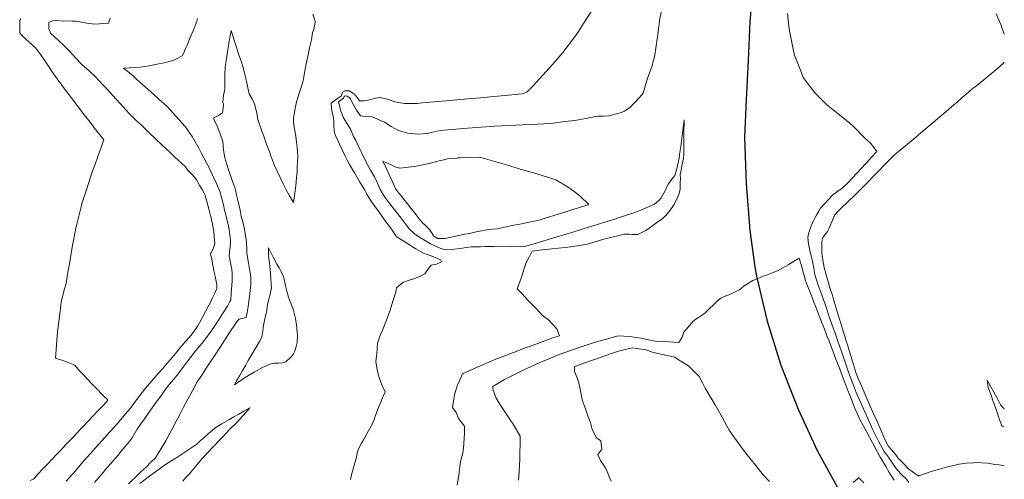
# Model space of a CAD drawing. Header units: inches. Extents: x 11351264 to 11356330, y 6702313 to 6706468.
# Tile 115 of 160: x 11355760 to 11356330, y 6703563 to 6703829. Entities that reach past the tile are written whole.
import ezdxf

# ---------------------------------------------------------------- set-up
doc = ezdxf.new("R2010")
doc.units = ezdxf.units.IN
doc.header["$MEASUREMENT"] = 0
doc.layers.add('Shumate_Contours_clip1', color=7, linetype='Continuous', lineweight=0)
doc.layers.add('Shumate_Streets_clip1', color=7, linetype='Continuous')

msp = doc.modelspace()

# ---------------------------------------------------------------- linework, layer by layer
at = {"layer": 'Shumate_Contours_clip1'}
for points, elevation in [([(11356092.29, 6703835.59), (11356086.77, 6703826.86), (11356083.94, 6703822.27), (11356081.65, 6703819.11), (11356074.76, 6703810.16), (11356069.1, 6703803.41), (11356064.97, 6703798.92), (11356057.63, 6703790.76), (11356054.22, 6703787.29), (11356051.48, 6703786.21), (11356039.18, 6703785.09), (11356024.79, 6703783.78), (11356021.97, 6703783.54), (11356009.2, 6703782.38), (11356004.78, 6703782.01), (11355993.6, 6703781), (11355990.47, 6703780.64), (11355988.22, 6703780.65), (11355985.97, 6703780.64), (11355983.22, 6703780.68), (11355979.82, 6703781.19), (11355977.66, 6703781.49), (11355973.95, 6703782.87), (11355968.98, 6703784.04), (11355966.44, 6703783.68), (11355963.39, 6703782.85), (11355960.19, 6703782.19), (11355957.05, 6703782.17), (11355955.1, 6703784.8), (11355953.79, 6703786.13), (11355951.38, 6703787.91), (11355948.58, 6703787.99), (11355947.36, 6703787.16), (11355946.6, 6703785.01), (11355943.81, 6703783.15), (11355940.66, 6703780.71), (11355940.9, 6703777.68), (11355941.23, 6703775.61), (11355942.13, 6703772.25), (11355942.24, 6703769.89), (11355942.35, 6703767.53), (11355942.46, 6703764.8), (11355943.06, 6703762.44), (11355944.56, 6703759.16), (11355945.51, 6703757.09), (11355947.39, 6703752.93), (11355948.83, 6703750), (11355949.89, 6703747.85), (11355951.33, 6703745.26), (11355954.22, 6703740.42), (11355957.18, 6703735.37), (11355960.13, 6703730.32), (11355961.1, 6703728.43), (11355961.11, 6703728.33), (11355963.93, 6703724.11), (11355966.26, 6703720.71), (11355968.02, 6703718.22), (11355968.9, 6703717.04), (11355970.26, 6703715.24), (11355972.43, 6703712.15), (11355974.59, 6703709.07), (11355976.75, 6703705.98), (11355978.17, 6703703.9), (11355978.96, 6703703.17), (11355981.86, 6703701.34), (11355983.94, 6703700.04), (11355986, 6703698.73), (11355987.87, 6703697.6), (11355989.74, 6703696.47), (11355992.34, 6703694.9), (11355994.18, 6703693.96), (11355996.36, 6703693.13), (11355998.54, 6703692.3), (11356002.24, 6703690.9), (11356004.02, 6703690.05), (11356004.52, 6703688.9), (11356001.61, 6703687.53), (11355998.67, 6703686.92), (11355997.12, 6703685.03), (11355994.99, 6703681.86), (11355992.59, 6703680.75), (11355988.57, 6703679.09), (11355985.46, 6703678.07), (11355982.18, 6703676.86), (11355978.56, 6703673.86), (11355978.11, 6703671.59), (11355977.56, 6703669.57), (11355976.61, 6703666.76), (11355975.8, 6703664.15), (11355974.79, 6703660.87), (11355974.04, 6703658.78), (11355973.32, 6703656.67), (11355972.27, 6703654.09), (11355970.55, 6703649.72), (11355968.92, 6703645.83), (11355967.54, 6703641.67), (11355967.09, 6703635.59), (11355966.57, 6703631.17), (11355967.34, 6703626.26), (11355968.5, 6703621.97), (11355969.98, 6703617.71), (11355971.9, 6703613.58), (11355970.26, 6703609.63), (11355969.43, 6703607.56), (11355968.58, 6703605.52), (11355967.74, 6703603.47), (11355966.91, 6703601.4), (11355966.22, 6703599.51), (11355965.54, 6703597.61), (11355964.05, 6703594.09), (11355962.23, 6703590.99), (11355959.34, 6703585.76), (11355958.29, 6703583.86), (11355956.5, 6703580.47), (11355955.83, 6703578.14), (11355955.3, 6703575.67), (11355952.65, 6703566.28), (11355951.85, 6703562.78)], 1356), ([(11356131.85, 6703834.57), (11356130.71, 6703828.84), (11356130.5, 6703826.46), (11356130.16, 6703823.99), (11356129.9, 6703820.34), (11356128.89, 6703814.02), (11356127.79, 6703807.52), (11356127.07, 6703805.07), (11356126.5, 6703802.48), (11356125.27, 6703799), (11356124.02, 6703795.68), (11356122.67, 6703791.5), (11356121.98, 6703788.52), (11356121.32, 6703786.72), (11356120.7, 6703785.73), (11356116.95, 6703781.64), (11356113.56, 6703778.36), (11356110.46, 6703776.09), (11356108.05, 6703775.23), (11356106.65, 6703774.73), (11356101.35, 6703773.45), (11356098.36, 6703773.34), (11356094.8, 6703773.18), (11356088.09, 6703771.99), (11356081.73, 6703770.84), (11356077.98, 6703770.33), (11356074.67, 6703769.89), (11356067.91, 6703769.04), (11356051.61, 6703768.25), (11356035.42, 6703767.49), (11356019.57, 6703766.31), (11356003.89, 6703765.06), (11355998.6, 6703763.74), (11355996.43, 6703763.26), (11355991.37, 6703762.87), (11355984.9, 6703763.38), (11355979.76, 6703764.9), (11355975.48, 6703767.32), (11355971.65, 6703769.85), (11355965.89, 6703772.34), (11355964.43, 6703772.81), (11355960.57, 6703773.04), (11355957.76, 6703773.41), (11355955.46, 6703776.69), (11355953.88, 6703779.43), (11355951.63, 6703783.5), (11355951.06, 6703784.09), (11355950.01, 6703784.9), (11355948.75, 6703785.03), (11355948.19, 6703784.65), (11355947.88, 6703783.6), (11355944.93, 6703781.63), (11355945.52, 6703779.46), (11355946.1, 6703776.83), (11355946.83, 6703774.74), (11355947.74, 6703772.7), (11355949.32, 6703769.75), (11355951.82, 6703765.73), (11355952.44, 6703764.33), (11355953.72, 6703761.57), (11355954.9, 6703759.15), (11355956.33, 6703756.27), (11355957.3, 6703754.17), (11355958.24, 6703752.18), (11355960.7, 6703746.97), (11355962.08, 6703744.47), (11355963.54, 6703741.96), (11355965.71, 6703738.14), (11355967.48, 6703734.41), (11355969.14, 6703730.79), (11355969.66, 6703729.73), (11355969.79, 6703729.51), (11355971.81, 6703726.29), (11355974.15, 6703723.23), (11355977.55, 6703718.86), (11355981.15, 6703714.18), (11355983.57, 6703711.07), (11355986.11, 6703707.8), (11355988.77, 6703705.38), (11355991.48, 6703703.41), (11355991.94, 6703703.11), (11355992.37, 6703702.83), (11355995.27, 6703700.97), (11355998.16, 6703699.3), (11356001.06, 6703697.87), (11356003.37, 6703696.93), (11356003.86, 6703696.75), (11356004.13, 6703696.64), (11356004.84, 6703696.47), (11356007.56, 6703695.9), (11356010.43, 6703695.94), (11356015.45, 6703696.7), (11356017.78, 6703696.95), (11356021.75, 6703697.5), (11356027.15, 6703697.64), (11356029.77, 6703697.79), (11356034.94, 6703697.84), (11356037.61, 6703697.89), (11356045.29, 6703697.83), (11356051.69, 6703697.58), (11356052.64, 6703697.71), (11356060.19, 6703699.98), (11356068.78, 6703702.57), (11356070.87, 6703703.21), (11356077.38, 6703705.16), (11356079.99, 6703705.96), (11356085.97, 6703707.76), (11356089.72, 6703708.9), (11356092.2, 6703709.65), (11356094.36, 6703710.33), (11356096.64, 6703711.01), (11356099.03, 6703711.79), (11356101.07, 6703712.41), (11356105.49, 6703713.82), (11356106.8, 6703714.44), (11356109.89, 6703715.38), (11356112.63, 6703716.24), (11356114.7, 6703716.92), (11356116.89, 6703717.64), (11356120.99, 6703719.16), (11356124.88, 6703720.99), (11356127.9, 6703722.31), (11356130.44, 6703724.39), (11356131.81, 6703726.05), (11356134.02, 6703730.08), (11356135.23, 6703732.65), (11356135.96, 6703734.07), (11356137.98, 6703736.79), (11356139.56, 6703738.96), (11356139.93, 6703739.54), (11356140.53, 6703742.14), (11356141.12, 6703744.74), (11356142.06, 6703748.99), (11356142.43, 6703751.04), (11356143.03, 6703755.67), (11356143.63, 6703760.31), (11356144.23, 6703764.96), (11356144.8, 6703769.49), (11356144.81, 6703769.56), (11356145.01, 6703771.1), (11356144.98, 6703769.47), (11356144.92, 6703764.89), (11356144.86, 6703760.18), (11356144.8, 6703755.48), (11356144.76, 6703750.8), (11356144.66, 6703748.91), (11356143.76, 6703744.5), (11356143.24, 6703741.9), (11356142.75, 6703739.32), (11356142.88, 6703737.38), (11356142.8, 6703734.47), (11356142.81, 6703730.79), (11356141.92, 6703727.9), (11356141.03, 6703725.74), (11356139.23, 6703722.09), (11356138.06, 6703720.31), (11356136.16, 6703717.78), (11356134.5, 6703715.82), (11356132.15, 6703713.53), (11356129.98, 6703712.28), (11356126.23, 6703709.3), (11356122.88, 6703706.97), (11356118.3, 6703704.78), (11356115.13, 6703704.71), (11356113.01, 6703704.87), (11356110.41, 6703704.83), (11356105.81, 6703703.8), (11356102.33, 6703703.03), (11356100.13, 6703702.37), (11356097.15, 6703701.54), (11356093.01, 6703700.32), (11356088.16, 6703698.85), (11356079.2, 6703697.55), (11356076.1, 6703697.25), (11356070.24, 6703696.55), (11356061.28, 6703695.64), (11356056.99, 6703695.07), (11356055.61, 6703692.01), (11356053.56, 6703688.55), (11356052.72, 6703685.64), (11356051.91, 6703683.13), (11356050.72, 6703679.47), (11356049.41, 6703675.77), (11356048.46, 6703673.26), (11356051.18, 6703670.3), (11356054.72, 6703666.48), (11356059.1, 6703662.02), (11356061.29, 6703659.76), (11356063.12, 6703657.81), (11356066.8, 6703655.08), (11356068.41, 6703653.19), (11356071.3, 6703649.98), (11356072.79, 6703645.96), (11356068.88, 6703644.76), (11356067.48, 6703644.22), (11356057.68, 6703640.57), (11356051.75, 6703638.43), (11356046.29, 6703636.42), (11356035.03, 6703632.05), (11356023.99, 6703627.32), (11356020.9, 6703626.02), (11356016.83, 6703623.92), (11356015.19, 6703620.42), (11356013.63, 6703617.11), (11356012.04, 6703611.88), (11356011.67, 6703609.61), (11356011.03, 6703604.54), (11356012.99, 6703601.6), (11356014.51, 6703598.08), (11356017.9, 6703593.74), (11356017.88, 6703591.67), (11356017.95, 6703589.38), (11356017.7, 6703586.88), (11356017.46, 6703583.51), (11356017.27, 6703580.87), (11356016.88, 6703578.28), (11356015.65, 6703573.19), (11356015.09, 6703568.8), (11356014.78, 6703566.75), (11356014.5, 6703564.05), (11356013.57, 6703559.63)], 1354), ([(11355761.02, 6703829.59), (11355760.48, 6703828.8), (11355760.46, 6703825.58), (11355760.44, 6703823.57), (11355760.41, 6703821.56), (11355761.7, 6703820.04), (11355763.94, 6703817.96), (11355765.69, 6703816.35), (11355769.71, 6703812.58), (11355770.84, 6703811.13), (11355772.6, 6703808.78), (11355775.1, 6703805.12), (11355777.45, 6703801.65), (11355779.29, 6703798.95), (11355782.19, 6703794.8), (11355787.54, 6703787.65), (11355791.55, 6703782.37), (11355792.96, 6703780.5), (11355795.05, 6703777.76), (11355798.4, 6703773.36), (11355800.61, 6703770.49), (11355803.81, 6703766.27), (11355809.1, 6703759.47), (11355805.63, 6703749.93), (11355803.83, 6703744.92), (11355802.21, 6703740.36), (11355801.37, 6703737.88), (11355799, 6703730.58), (11355796.62, 6703723.17), (11355795.92, 6703720.68), (11355793.46, 6703710.61), (11355792.94, 6703708.12), (11355790.72, 6703697.36), (11355789.24, 6703687.71), (11355788.51, 6703684.11), (11355787.27, 6703676.37), (11355786.28, 6703673.32), (11355784.49, 6703665.76), (11355783.99, 6703661.93), (11355782.31, 6703648.28), (11355781.22, 6703632.98), (11355786.5, 6703631.38), (11355792.41, 6703628.99), (11355794.98, 6703625.83), (11355797.53, 6703623.28), (11355801.71, 6703618.55), (11355805.76, 6703614.58), (11355807.24, 6703612.98), (11355808.81, 6703611.41), (11355811.49, 6703608.91), (11355810.71, 6703607.85), (11355810.57, 6703607.69), (11355808.1, 6703605.08), (11355805.46, 6703602.3), (11355802.83, 6703599.53), (11355800.2, 6703596.75), (11355800.04, 6703596.57), (11355799.92, 6703596.45), (11355797.51, 6703593.9), (11355794.88, 6703591.13), (11355792.25, 6703588.35), (11355789.62, 6703585.57), (11355789.49, 6703585.44), (11355787, 6703582.8), (11355784.37, 6703580.02), (11355784.22, 6703579.87), (11355781.75, 6703577.26), (11355779.13, 6703574.48), (11355778.95, 6703574.29), (11355776.53, 6703571.73), (11355773.9, 6703568.95), (11355773.67, 6703568.69), (11355771.18, 6703566.06), (11355768.71, 6703563.44), (11355768.37, 6703562.95), (11355766.47, 6703562.24)], 1364), ([(11355812.85, 6703830.04), (11355811.73, 6703827.1), (11355803.82, 6703826.64), (11355799.37, 6703827.15), (11355794.09, 6703828.2), (11355792.48, 6703828.31), (11355790.72, 6703828.39), (11355788.68, 6703828.46), (11355785.97, 6703828.38), (11355781.53, 6703828.71), (11355779.41, 6703828.5), (11355777.22, 6703827.52), (11355777.28, 6703823.98), (11355778.15, 6703821.44), (11355783.02, 6703816.86), (11355785.54, 6703814.54), (11355789.17, 6703810.9), (11355792.81, 6703806.97), (11355796.36, 6703803.24), (11355800.57, 6703799.58), (11355804.35, 6703796.11), (11355808.61, 6703791.46), (11355810.59, 6703789.39), (11355816.2, 6703783.19), (11355818.6, 6703780.53), (11355823.75, 6703774.73), (11355827.42, 6703771.15), (11355830.84, 6703767.97), (11355834.96, 6703763.95), (11355839.31, 6703759.92), (11355842.54, 6703756.77), (11355847.78, 6703751.95), (11355850.18, 6703749.61), (11355856.26, 6703744.05), (11355857.59, 6703742.22), (11355860.16, 6703739.38), (11355862.57, 6703736.84), (11355864.77, 6703732.96), (11355865.99, 6703730.81), (11355867.22, 6703728.67), (11355867.72, 6703727.53), (11355867.83, 6703727.2), (11355868.52, 6703724.67), (11355869.32, 6703721.7), (11355870.11, 6703718.73), (11355870.91, 6703715.76), (11355871.01, 6703715.33), (11355871.31, 6703713.99), (11355871.99, 6703710.68), (11355872.42, 6703708.61), (11355872.83, 6703706.55), (11355873, 6703703.5), (11355873.19, 6703701.4), (11355873.4, 6703699.3), (11355872.32, 6703696.44), (11355871.28, 6703694.22), (11355870.97, 6703694.17), (11355870.8, 6703693.39), (11355871.6, 6703690.61), (11355872.27, 6703686.76), (11355872.34, 6703686.39), (11355872.87, 6703683.7), (11355873.55, 6703680.66), (11355874, 6703678.52), (11355874.47, 6703675.48), (11355874.45, 6703673.34), (11355873.28, 6703670.74), (11355871.74, 6703667.62), (11355870.59, 6703665.16), (11355869.44, 6703662.96), (11355868.02, 6703660.15), (11355865.68, 6703655.74), (11355863.46, 6703651.72), (11355861.68, 6703649.07), (11355860.51, 6703647.32), (11355858.4, 6703644.8), (11355856.46, 6703642.77), (11355855.09, 6703641.26), (11355853.77, 6703639.72), (11355852.11, 6703637.78), (11355850.75, 6703636.03), (11355848.91, 6703633.73), (11355847.42, 6703632.02), (11355846.09, 6703630.49), (11355844.77, 6703628.96), (11355843.38, 6703627.37), (11355840.73, 6703624.38), (11355838.14, 6703621.37), (11355835.75, 6703618.57), (11355833.27, 6703615.67), (11355827.54, 6703608.23), (11355824.49, 6703604.14), (11355821.69, 6703600.77), (11355818.05, 6703596.39), (11355815.43, 6703593.46), (11355812.39, 6703590.12), (11355808.18, 6703585.45), (11355804.34, 6703581.12), (11355802.96, 6703579.6), (11355801.58, 6703578.07), (11355798.97, 6703575.23), (11355797.34, 6703573.31), (11355795.62, 6703571.28), (11355792.65, 6703567.87), (11355789.36, 6703564.13), (11355787.41, 6703561.86)], 1362), ([(11355863.35, 6703829.83), (11355862.89, 6703828.23), (11355862.04, 6703825.73), (11355860.76, 6703822.73), (11355859.7, 6703820.2), (11355858.32, 6703816.88), (11355857.46, 6703814.76), (11355856.48, 6703812.4), (11355855.38, 6703810.02), (11355854.5, 6703808.18), (11355852.4, 6703807), (11355849.61, 6703805.69), (11355844.25, 6703804.23), (11355839.81, 6703803.31), (11355837.09, 6703802.85), (11355834.21, 6703802.28), (11355830.09, 6703801.7), (11355820.54, 6703801.1), (11355825.94, 6703796.75), (11355828.44, 6703794.26), (11355831.49, 6703791.62), (11355834.71, 6703788.74), (11355836.27, 6703787.39), (11355841.03, 6703783.15), (11355845.77, 6703778.9), (11355847.74, 6703776.8), (11355852.49, 6703771.35), (11355856.22, 6703767.37), (11355858.93, 6703763.41), (11355860.26, 6703761.56), (11355864.16, 6703754.71), (11355865.51, 6703752.07), (11355868.67, 6703745.78), (11355869.61, 6703744.1), (11355870.87, 6703741.57), (11355872.67, 6703737.92), (11355874.52, 6703733.84), (11355876.22, 6703729.69), (11355877.28, 6703726.23), (11355878.34, 6703721.86), (11355879.06, 6703718.87), (11355879.85, 6703715.32), (11355880.67, 6703712.01), (11355881.43, 6703708.7), (11355882.13, 6703704.62), (11355882.34, 6703703.07), (11355882.52, 6703701.47), (11355882.42, 6703700.44), (11355882.22, 6703697.32), (11355881.89, 6703694.8), (11355881.71, 6703692.25), (11355881.97, 6703690.39), (11355882.62, 6703687.4), (11355883.12, 6703684.73), (11355883.45, 6703682.17), (11355883.48, 6703678.03), (11355883.3, 6703675.11), (11355882.89, 6703670.99), (11355882.66, 6703666.86), (11355882.12, 6703665.86), (11355880.61, 6703663.22), (11355878.98, 6703660.53), (11355877.4, 6703658.15), (11355875.82, 6703655.71), (11355872.9, 6703651.23), (11355870.6, 6703648.03), (11355868.46, 6703645.12), (11355866.06, 6703641.81), (11355864.52, 6703640.01), (11355862.35, 6703637.55), (11355857.78, 6703631.61), (11355855.42, 6703628.38), (11355852.95, 6703625.05), (11355851.31, 6703623.05), (11355849.75, 6703621.18), (11355846.97, 6703617.74), (11355844.69, 6703614.66), (11355841.47, 6703610.32), (11355840.07, 6703608.37), (11355836.09, 6703602.93), (11355832.18, 6703597.39), (11355830.85, 6703595.55), (11355828.38, 6703592.02), (11355825.55, 6703586.9), (11355823.73, 6703584.63), (11355821.3, 6703581.63), (11355819.2, 6703579.22), (11355817.15, 6703576.7), (11355814.68, 6703573.86), (11355812.98, 6703571.79), (11355810.17, 6703568.53), (11355808.81, 6703566.89), (11355803.79, 6703560.96)], 1360), ([(11355930.11, 6703832.27), (11355931.22, 6703828.93), (11355931.39, 6703828.12), (11355931.26, 6703826.53), (11355930.62, 6703823.58), (11355929.91, 6703821.57), (11355929.34, 6703817.42), (11355928.22, 6703812.85), (11355927.36, 6703808.77), (11355926.28, 6703803.5), (11355925.9, 6703801.39), (11355925.51, 6703799.48), (11355924.54, 6703793.77), (11355923.25, 6703789.84), (11355922.19, 6703786.61), (11355921.53, 6703784.61), (11355920.55, 6703781.56), (11355919.87, 6703777.94), (11355919.43, 6703775.46), (11355918.96, 6703772.38), (11355918.97, 6703769.72), (11355919.4, 6703765.69), (11355920.29, 6703761.77), (11355920.71, 6703758.28), (11355921.08, 6703755.07), (11355921.27, 6703752.51), (11355921.41, 6703749.91), (11355921.11, 6703743.74), (11355920.98, 6703741.18), (11355920.64, 6703737.51), (11355920.35, 6703733.19), (11355919.77, 6703728.48), (11355918.9, 6703723.3), (11355916.63, 6703727.13), (11355914.58, 6703730.68), (11355914.12, 6703731.66), (11355912.91, 6703734.14), (11355911.19, 6703737.8), (11355909.48, 6703741.47), (11355907.78, 6703745.16), (11355906.7, 6703747.83), (11355905.84, 6703750.13), (11355905.12, 6703752.12), (11355904.4, 6703754.11), (11355902.97, 6703758.05), (11355901.65, 6703761.63), (11355900.45, 6703764.89), (11355900.1, 6703765.86), (11355899.08, 6703768.97), (11355898.34, 6703771.31), (11355897.64, 6703774.93), (11355896.51, 6703779.8), (11355895.08, 6703782.97), (11355893.24, 6703786.3), (11355892.54, 6703789.65), (11355891.7, 6703793.53), (11355890.81, 6703797.44), (11355890.14, 6703799.84), (11355889.52, 6703802.03), (11355888.91, 6703803.95), (11355887.99, 6703806.7), (11355886.9, 6703810.03), (11355885.53, 6703814.37), (11355884.99, 6703816.17), (11355884.59, 6703817.37), (11355883.79, 6703819.72), (11355882.74, 6703822.8), (11355882.23, 6703819.91), (11355881.64, 6703816.59), (11355881.57, 6703816.04), (11355881.47, 6703815.31), (11355881.09, 6703813.03), (11355880.49, 6703809.27), (11355879.9, 6703805.5), (11355879.32, 6703801.72), (11355879.07, 6703797.49), (11355879.11, 6703793.56), (11355879.15, 6703788.78), (11355878.45, 6703785.52), (11355878.09, 6703781.52), (11355878.4, 6703779.68), (11355877.75, 6703775.14), (11355875.52, 6703773.68), (11355872.34, 6703772.12), (11355874.27, 6703768.37), (11355876.41, 6703763.02), (11355878.03, 6703758.67), (11355878.36, 6703753.63), (11355879.08, 6703749.12), (11355880.37, 6703745.18), (11355881.14, 6703742.81), (11355881.81, 6703740.65), (11355883.44, 6703736.09), (11355884.87, 6703731.89), (11355885.45, 6703729.62), (11355885.96, 6703727.59), (11355886.53, 6703725.28), (11355887.26, 6703721.99), (11355887.75, 6703719.7), (11355888.19, 6703717.62), (11355888.68, 6703715.31), (11355889.49, 6703712), (11355890.32, 6703708.62), (11355890.75, 6703706.36), (11355891.13, 6703704.04), (11355891.47, 6703701.87), (11355891.78, 6703699.62), (11355891.8, 6703696.7), (11355891.88, 6703694.1), (11355892.5, 6703690.35), (11355893.32, 6703685.8), (11355893.88, 6703682.67), (11355894.24, 6703680.1), (11355894.17, 6703675.99), (11355893.85, 6703672.1), (11355893.19, 6703667.42), (11355892.59, 6703662.92), (11355892.05, 6703659.44), (11355891.58, 6703656.73), (11355887.39, 6703655.67), (11355886.29, 6703654.52), (11355884.71, 6703652.18), (11355881.93, 6703647.93), (11355879.18, 6703643.69), (11355876.41, 6703639.45), (11355873.22, 6703634.49), (11355869.21, 6703628.38), (11355866.21, 6703623.83), (11355863.21, 6703619.27), (11355860.6, 6703614.58), (11355857.75, 6703609.26), (11355855.3, 6703604.68), (11355853.68, 6703601.55), (11355850.07, 6703594.72), (11355844.93, 6703585.17), (11355838.98, 6703575.26), (11355836.2, 6703572.64), (11355833.84, 6703570.21), (11355830.39, 6703566.99), (11355828.64, 6703565.22), (11355823.39, 6703560.27)], 1358), ([(11356275.17, 6703561.05), (11356273.75, 6703563.02), (11356270.77, 6703565.74), (11356268.81, 6703568.03), (11356267.15, 6703569.98), (11356265.22, 6703572.81), (11356263.32, 6703575.72), (11356262.09, 6703577.35), (11356260.84, 6703578.94), (11356257.53, 6703585.05), (11356254.17, 6703591.54), (11356249.61, 6703601.9), (11356244.62, 6703613.14), (11356242.79, 6703617.87), (11356241.05, 6703622.35), (11356239.8, 6703626.21), (11356238.53, 6703630.1), (11356236.81, 6703634.89), (11356235.09, 6703639.71), (11356233.8, 6703643.59), (11356232.5, 6703647.47), (11356230.77, 6703652.27), (11356229.05, 6703657.07), (11356227.75, 6703660.97), (11356226.45, 6703664.85), (11356225.72, 6703666.84), (11356224.7, 6703669.67), (11356222.97, 6703674.46), (11356222.29, 6703676.43), (11356221.66, 6703678.36), (11356220.57, 6703682.16), (11356220.52, 6703682.34), (11356220.09, 6703685.38), (11356220.03, 6703685.73), (11356219.9, 6703686.37), (11356219.06, 6703690.11), (11356218.53, 6703692.32), (11356218.02, 6703694.56), (11356217.41, 6703697.33), (11356216.94, 6703699.39), (11356216.67, 6703702.89), (11356217.06, 6703705.16), (11356217.72, 6703707.47), (11356218.63, 6703709.76), (11356219.97, 6703712.67), (11356220.97, 6703714.5), (11356221.93, 6703716.27), (11356223.02, 6703718.26), (11356224, 6703719.93), (11356226.2, 6703722.39), (11356228.41, 6703724.85), (11356230.86, 6703727.55), (11356232.52, 6703728.75), (11356234.2, 6703729.92), (11356236.11, 6703731.25), (11356239.72, 6703734.66), (11356242.45, 6703737.59), (11356245.18, 6703740.51), (11356247.92, 6703743.43), (11356249.74, 6703745.38), (11356251, 6703746.7), (11356253.58, 6703749.47), (11356256.58, 6703752.71), (11356254.99, 6703754.92), (11356252.86, 6703757.6), (11356249.51, 6703760.7), (11356243.19, 6703767.09), (11356240.74, 6703769.48), (11356234.12, 6703774.6), (11356227.5, 6703780.03), (11356220.74, 6703786.76), (11356213.88, 6703795.7), (11356212.31, 6703799.86), (11356208.97, 6703808.54), (11356208.21, 6703812.04), (11356206.04, 6703822.78), (11356205.62, 6703825.35), (11356204.92, 6703832.77)], 1354), ([(11356330.36, 6703820.83), (11356328.32, 6703826.29), (11356325.74, 6703832.5)], 1356), ([(11356330.36, 6703570.71), (11356327.3, 6703571.29), (11356325.1, 6703571.55), (11356320.58, 6703572.26), (11356317.41, 6703572.46), (11356314.79, 6703572.68), (11356312.61, 6703572.5), (11356308.32, 6703572.18), (11356304.27, 6703571.65), (11356301.89, 6703571.11), (11356296.96, 6703569.96), (11356292.88, 6703568.7), (11356288.65, 6703567.56), (11356284.68, 6703566.21), (11356280.9, 6703564.82), (11356280.77, 6703564.74), (11356280.67, 6703564.85), (11356280.65, 6703564.87), (11356277.73, 6703566.93), (11356274.87, 6703569.06), (11356272.2, 6703571.81), (11356270.48, 6703573.6), (11356268.77, 6703575.39), (11356267.56, 6703577.04), (11356265, 6703580.06), (11356263.17, 6703582.2), (11356261.2, 6703585.99), (11356259.23, 6703590.51), (11356256.7, 6703596.3), (11356254.73, 6703600.82), (11356252.17, 6703606.64), (11356250.22, 6703611.1), (11356247.64, 6703616.98), (11356245.72, 6703621.38), (11356244.65, 6703624.12), (11356243.47, 6703628.02), (11356242.3, 6703631.92), (11356240.61, 6703637.58), (11356239.71, 6703640.25), (11356238.53, 6703644.14), (11356237.97, 6703646.06), (11356237.35, 6703648.03), (11356236.79, 6703649.98), (11356236.18, 6703651.92), (11356235.6, 6703653.9), (11356234.81, 6703656.26), (11356233.64, 6703660.15), (11356232.48, 6703664.03), (11356231.32, 6703667.92), (11356230.68, 6703670.13), (11356229.99, 6703672.17), (11356229.46, 6703673.8), (11356228.38, 6703677.58), (11356227.31, 6703681.36), (11356225.91, 6703686.29), (11356225.82, 6703686.82), (11356225.36, 6703689.89), (11356224.99, 6703692.38), (11356224.77, 6703694.38), (11356224.69, 6703698.38), (11356224.74, 6703700.72), (11356225.25, 6703703.05), (11356227.95, 6703706.49), (11356228.9, 6703708.31), (11356229.41, 6703709.32), (11356230.47, 6703712.08), (11356231.21, 6703713.96), (11356231.98, 6703715.83), (11356233.99, 6703718.11), (11356235.56, 6703719.58), (11356239.95, 6703723.77), (11356243.86, 6703727.56), (11356247.96, 6703731.57), (11356251.68, 6703735.45), (11356254.26, 6703738.07), (11356255.97, 6703739.83), (11356258.1, 6703742.01), (11356260.24, 6703744.24), (11356261.9, 6703745.95), (11356264.68, 6703748.71), (11356266.85, 6703750.88), (11356272.16, 6703755.32), (11356277.54, 6703759.82), (11356283.31, 6703764.69), (11356289.15, 6703769.66), (11356293.02, 6703772.9), (11356297.79, 6703776.97), (11356300.03, 6703778.93), (11356303.02, 6703781.47), (11356305.92, 6703783.99), (11356308.28, 6703785.97), (11356311.8, 6703789.04), (11356313.5, 6703790.31), (11356318.58, 6703794.32), (11356324.31, 6703799.17), (11356326.55, 6703801.17), (11356329.84, 6703804), (11356330.36, 6703804.48)], 1356), ([(11356266.64, 6703562.38), (11356265.38, 6703564.09), (11356263.53, 6703567.19), (11356261.69, 6703570.33), (11356259.34, 6703574.48), (11356258.53, 6703575.7), (11356254.06, 6703583.95), (11356250.51, 6703590.59), (11356247.02, 6703597.18), (11356243.52, 6703604.97), (11356241.69, 6703609.66), (11356239.85, 6703614.37), (11356237.42, 6703620.56), (11356236.57, 6703623.01), (11356234.73, 6703627.77), (11356232.9, 6703632.53), (11356231.07, 6703637.29), (11356230.32, 6703639.16), (11356229.54, 6703641.35), (11356228.7, 6703643.44), (11356227.69, 6703646.1), (11356226.83, 6703648.26), (11356225.84, 6703650.85), (11356224.95, 6703653.08), (11356224, 6703655.6), (11356223.07, 6703657.9), (11356222.39, 6703659.79), (11356221.38, 6703662.31), (11356220.53, 6703664.54), (11356219.47, 6703667.15), (11356218.66, 6703669.29), (11356217.56, 6703671.99), (11356216.78, 6703674.03), (11356215.65, 6703676.84), (11356215.14, 6703678.39), (11356215, 6703678.99), (11356214.31, 6703681.61), (11356213.6, 6703684.2), (11356212.88, 6703686.76), (11356212.25, 6703688.91), (11356212.16, 6703689.24), (11356211.64, 6703690.99), (11356208.31, 6703689.05), (11356205.19, 6703687.18), (11356202.64, 6703685.53), (11356199.11, 6703683.66), (11356196.86, 6703682.84), (11356193.19, 6703681.33), (11356190.72, 6703680.58), (11356187.25, 6703679.11), (11356184.78, 6703678.16), (11356179.86, 6703674.97), (11356177.08, 6703672.72), (11356174.61, 6703671.47), (11356171.51, 6703670.05), (11356169.15, 6703669.26), (11356166.27, 6703667.9), (11356164.04, 6703665.93), (11356161.88, 6703663.84), (11356159.72, 6703661.76), (11356157.78, 6703659.96), (11356157.11, 6703659.41), (11356156.22, 6703658.65), (11356153.44, 6703656.72), (11356151.75, 6703655.61), (11356150, 6703654.33), (11356147.32, 6703651.03), (11356144.89, 6703648.08), (11356143.95, 6703645.17), (11356141.89, 6703642.11), (11356136.14, 6703642.49), (11356131.77, 6703642.89), (11356129.18, 6703642.77), (11356119.87, 6703644.66), (11356113.42, 6703645.66), (11356106.92, 6703646.01), (11356103.46, 6703645.14), (11356099.57, 6703643.93), (11356094.92, 6703642.65), (11356089.56, 6703641), (11356086.68, 6703640.08), (11356079.29, 6703637.55), (11356071.19, 6703634.7), (11356067.26, 6703632.94), (11356061.09, 6703630.31), (11356051.39, 6703625.94), (11356041.08, 6703620.78), (11356034.21, 6703616.66), (11356034.34, 6703615.14), (11356036.15, 6703609.93), (11356037.3, 6703607.96), (11356041.18, 6703601.92), (11356044.38, 6703597.35), (11356045.98, 6703594.93), (11356047.96, 6703591.6), (11356050.21, 6703587.91), (11356050.1, 6703582.09), (11356050.01, 6703579.56), (11356049.9, 6703574.59), (11356049.55, 6703567.39), (11356049.19, 6703562.37)], 1352), ([(11356194.51, 6703561.54), (11356190.64, 6703565.77), (11356186.5, 6703570.95), (11356183.88, 6703574.21), (11356182.33, 6703576.13), (11356178.83, 6703580.51), (11356175.38, 6703585.29), (11356173.81, 6703587.51), (11356171.12, 6703591.41), (11356167.03, 6703598.82), (11356162.96, 6703606.04), (11356160.09, 6703610.84), (11356157.28, 6703615.66), (11356155.63, 6703618.74), (11356153.64, 6703622.55), (11356150.45, 6703625.79), (11356147.54, 6703628.59), (11356143.28, 6703631.18), (11356141.54, 6703632.25), (11356139.62, 6703633.6), (11356133.52, 6703635.01), (11356129.9, 6703635.7), (11356126.69, 6703636.64), (11356122.84, 6703637.88), (11356117.57, 6703638.73), (11356115.16, 6703639.1), (11356112.68, 6703638.44), (11356110.15, 6703637.84), (11356106.95, 6703637.11), (11356104.2, 6703636.15), (11356098.57, 6703634.24), (11356093.2, 6703632.33), (11356090.21, 6703631.31), (11356081.49, 6703628.17), (11356081.57, 6703625.44), (11356083.04, 6703621.74), (11356084.03, 6703618.86), (11356085.31, 6703613.13), (11356086.2, 6703608.4), (11356087.27, 6703605.32), (11356088.11, 6703603.2), (11356089.35, 6703599.73), (11356090.82, 6703595.58), (11356091.73, 6703591.69), (11356094.35, 6703586.99), (11356096.79, 6703585.09), (11356097.37, 6703580.39), (11356095.07, 6703577.23), (11356096.54, 6703573.73), (11356097.8, 6703571.98), (11356099.56, 6703569.58), (11356100.41, 6703567.44), (11356101.87, 6703563.98), (11356102.71, 6703561.78)], 1350), ([(11356330.36, 6703593.34), (11356329.14, 6703593.67), (11356328.87, 6703593.9), (11356327.62, 6703597.37), (11356326.51, 6703601.16), (11356325.85, 6703602.82), (11356324.99, 6703604.86), (11356323.78, 6703608.62), (11356322.67, 6703611.65), (11356321.1, 6703616.09), (11356320.35, 6703620.36)], 1358), ([(11356320.35, 6703620.36), (11356322.37, 6703616.82), (11356322.58, 6703616.47), (11356324.37, 6703613.29), (11356326.27, 6703609.9), (11356326.57, 6703609.1), (11356328.13, 6703606.01), (11356330.36, 6703603.8)], 1358), ([(11355829.91, 6703560.52), (11355835.54, 6703564.63), (11355841.18, 6703568.82), (11355843.46, 6703570.45), (11355846.47, 6703572.63), (11355850.72, 6703575.16), (11355855.44, 6703578.27), (11355857.82, 6703579.87), (11355862.88, 6703583.28), (11355865.13, 6703585.3), (11355866.72, 6703586.65), (11355869.35, 6703589.07), (11355873.57, 6703592.8), (11355877.46, 6703595.03), (11355881.56, 6703597.4), (11355884.44, 6703599.07), (11355887.34, 6703600.73), (11355890.25, 6703602.38), (11355893.05, 6703603.95), (11355893.23, 6703604.06), (11355893.7, 6703604.31), (11355893.42, 6703603.99), (11355893.27, 6703603.83), (11355891.46, 6703601.82), (11355889.55, 6703599.7), (11355887.61, 6703597.6), (11355885.66, 6703595.49), (11355882.29, 6703592.05), (11355879.61, 6703589.23), (11355877.79, 6703587.3), (11355875.56, 6703584.94), (11355873.63, 6703582.94), (11355871.46, 6703580.67), (11355869.83, 6703578.98), (11355866.14, 6703575.06), (11355862.43, 6703570.6), (11355858.49, 6703565.89), (11355856.66, 6703563.89), (11355854.77, 6703561.78)], 1358), ([(11356249.11, 6703560.83), (11356246.27, 6703563.5), (11356246.21, 6703563.57), (11356246.01, 6703563.75), (11356245.76, 6703563.49), (11356242.85, 6703561.13)], 1350)]:
    msp.add_lwpolyline(points, dxfattribs=dict(at, elevation=elevation))
for points, elevation in [([(11355970.63, 6703747.27), (11355971.14, 6703746.13), (11355971.26, 6703745.91), (11355971.36, 6703745.68), (11355972.92, 6703742.31), (11355974.66, 6703738.55), (11355976.43, 6703734.79), (11355978.23, 6703731.03), (11355979.36, 6703729.38), (11355981.14, 6703727.16), (11355983.1, 6703724.68), (11355984.87, 6703722.47), (11355986.85, 6703719.98), (11355988.6, 6703717.79), (11355990.58, 6703715.28), (11355992.32, 6703713.1), (11355993.64, 6703711.5), (11355995.05, 6703710.03), (11355997.81, 6703707.44), (11356000.07, 6703703.78), (11356002.51, 6703702.35), (11356005.44, 6703702.42), (11356006.65, 6703702.47), (11356010.92, 6703703.42), (11356013.73, 6703703.94), (11356017.84, 6703704.85), (11356020.81, 6703705.39), (11356024.74, 6703706.26), (11356027.92, 6703706.82), (11356031.6, 6703707.63), (11356036.79, 6703708.08), (11356039.5, 6703708.67), (11356043.98, 6703709.51), (11356046.44, 6703710.05), (11356051.14, 6703710.97), (11356053.41, 6703711.47), (11356058.27, 6703712.45), (11356060.39, 6703712.92), (11356066.45, 6703714.71), (11356070.11, 6703715.85), (11356074.82, 6703717.33), (11356081.12, 6703719.3), (11356083.21, 6703719.94), (11356089.85, 6703722.02), (11356084.77, 6703726.85), (11356082.2, 6703728.96), (11356077.99, 6703732.08), (11356070.83, 6703736.4), (11356065.96, 6703737.88), (11356057.27, 6703740.58), (11356050.69, 6703742.42), (11356043.65, 6703744.61), (11356034.13, 6703747.35), (11356029.99, 6703748.55), (11356026.73, 6703749.48), (11356015.39, 6703749.21), (11356014.18, 6703749.12), (11356013.7, 6703749.03), (11356008.02, 6703748.48), (11356006, 6703747.91), (11356004.04, 6703747.5), (11355997.5, 6703745.89), (11355988.98, 6703744.17), (11355980.43, 6703743.05), (11355978.12, 6703743.73), (11355975.9, 6703744.8), (11355972.45, 6703746.39)], 1352), ([(11355884.67, 6703617.72), (11355887.11, 6703619.28), (11355887.6, 6703619.57), (11355890.06, 6703621.2), (11355892.92, 6703622.96), (11355896.23, 6703625.02), (11355900.9, 6703627.6), (11355905.8, 6703629.83), (11355906.47, 6703629.96), (11355907.75, 6703630.15), (11355910.07, 6703630.15), (11355912.65, 6703630.31), (11355914.29, 6703630.95), (11355914.41, 6703631.03), (11355917.41, 6703633.68), (11355918.64, 6703635.28), (11355919.61, 6703637.08), (11355919.65, 6703637.19), (11355920.52, 6703639.84), (11355920.99, 6703642.14), (11355921.3, 6703646.13), (11355921.19, 6703646.69), (11355921.09, 6703647.49), (11355920.85, 6703650.93), (11355920.51, 6703653.48), (11355920.08, 6703655.98), (11355918.73, 6703661.53), (11355917.22, 6703665.29), (11355916.09, 6703668.35), (11355915.05, 6703671.98), (11355914.19, 6703675.07), (11355913.95, 6703677.17), (11355913.2, 6703680.22), (11355911.82, 6703683.05), (11355910.53, 6703685.31), (11355909.27, 6703687.59), (11355907.14, 6703691.61), (11355905.76, 6703694.24), (11355904.38, 6703696.94), (11355904.36, 6703694.54), (11355904.43, 6703692.11), (11355905, 6703688.36), (11355905.38, 6703684.47), (11355905.61, 6703681.98), (11355905.86, 6703679.01), (11355906.05, 6703676.02), (11355906.13, 6703673.75), (11355905.14, 6703669.21), (11355904.67, 6703667.17), (11355903.79, 6703663.89), (11355903.27, 6703659.59), (11355903.18, 6703659.06), (11355902.41, 6703655.79), (11355901.51, 6703651.92), (11355901.07, 6703648.86), (11355900.78, 6703646.32), (11355900.66, 6703645.67), (11355900.56, 6703645.25), (11355899.25, 6703642.73), (11355897.97, 6703640.41), (11355895.01, 6703635.52), (11355892.75, 6703631.66), (11355891.25, 6703629.09), (11355889.22, 6703625.55), (11355887.6, 6703622.77), (11355886.29, 6703620.54), (11355885.89, 6703619.91)], 1356)]:
    msp.add_lwpolyline(points, close=True, dxfattribs=dict(at, elevation=elevation))
at = {"layer": 'Shumate_Streets_clip1', "color": 5}
for points in [[(11356185, 6703850), (11356183, 6703828), (11356182, 6703805.5), (11356181, 6703783), (11356180, 6703761), (11356181, 6703734), (11356183, 6703707), (11356186, 6703686)], [(11356186, 6703686), (11356187, 6703680.5), (11356193, 6703654.5), (11356201, 6703629), (11356211, 6703603.5), (11356222, 6703579.5), (11356235, 6703556), (11356250, 6703533), (11356265, 6703511.5), (11356281, 6703491.5), (11356300, 6703472.5), (11356319, 6703455), (11356330.36, 6703446.07)]]:
    msp.add_lwpolyline(points, dxfattribs=at)

doc.saveas('drawing.dxf')
